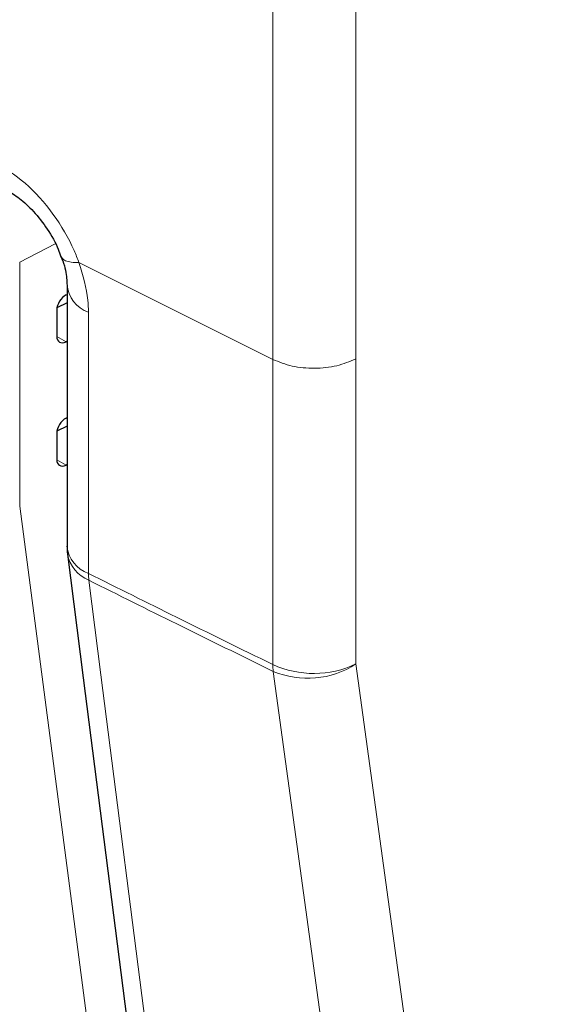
# Paper-space layout 'Blatt2' of a CAD drawing. Header units: millimetres. Extents: x 5 to 418, y 2 to 292.
# Tile 39 of 71: x 141 to 146, y 150 to 160. Entities that reach past the tile are written whole.
import ezdxf

# ---------------------------------------------------------------- set-up
doc = ezdxf.new("R2010")
doc.units = ezdxf.units.MM

psp = doc.layouts.new('Blatt2')

# ---------------------------------------------------------------- linework, layer by layer
at = {"color": 7, "linetype": 'Continuous', "lineweight": 18}
for p, q in [((143.4628, 156.4018), (143.4628, 172.3997)), ((144.288, 172.4054), (144.288, 156.4075)), ((141.3024, 157.5514), (140.949, 157.3677)), ((140.949, 157.3677), (140.949, 154.9452)), ((143.4629, 156.4018), (141.5376, 157.3651)), ((141.6323, 156.8711), (141.6323, 156.3608)), ((141.3176, 156.6303), (141.409, 156.5775)), ((143.4628, 153.3693), (143.4628, 156.4017)), ((144.2879, 156.4075), (144.2879, 153.375)), ((141.6323, 156.3608), (141.6323, 154.2749)), ((141.3176, 155.4054), (141.409, 155.3527))]:
    psp.add_line(p, q, dxfattribs=at)
at = {"color": 7, "linetype": 'Continuous', "lineweight": 25}
for p, q in [((141.4188, 157.1427), (141.4188, 154.5464)), ((141.409, 157.0438), (141.4188, 157.049)), ((141.3176, 156.8942), (141.3176, 156.632)), ((141.4188, 156.964), (141.3193, 156.9142)), ((141.4188, 156.5824), (141.409, 156.5775)), ((141.409, 155.8189), (141.4188, 155.8242)), ((141.4188, 155.7392), (141.3193, 155.6894)), ((141.3176, 155.6694), (141.3176, 155.4072)), ((141.4188, 155.3576), (141.409, 155.3527))]:
    psp.add_line(p, q, dxfattribs=at)
at = {"color": 7, "linetype": 'Continuous', "lineweight": 18, "flags": 128}
for points in [[(140.949, 154.9452), (141.8342, 148.1801), (142.7188, 141.4199)], [(141.6365, 154.207), (141.7563, 153.2677), (142.2355, 149.5105), (142.7146, 145.7533), (143.347, 140.7946)], [(144.2879, 153.375), (144.7564, 149.9466), (145.2249, 146.5182), (146.1294, 139.9002)], [(145.3087, 139.8265), (145.1797, 140.7703), (144.6638, 144.5453), (144.1478, 148.3204), (143.467, 153.3014)]]:
    psp.add_lwpolyline(points, dxfattribs=at)
at = {"color": 7, "linetype": 'Continuous', "lineweight": 25, "flags": 128}
psp.add_lwpolyline([(141.4238, 154.4673), (141.5805, 153.2385), (143.1344, 141.055)], dxfattribs=at)
at = {"color": 7, "linetype": 'Continuous', "lineweight": 18}
for centre, radius, start, end in [((141.7336, 157.1699), 0.3155, 183.9685, 251.26509), ((141.735, 154.5753), 0.3176, 185.25435, 251.12341), ((141.7703, 154.5333), 0.3527, 190.77894, 247.70994), ((142.1964, 154.2759), 0.5641, 180.10558, 187.01779), ((143.8692, 154.2595), 0.9786, 245.46457, 295.33204), ((144.0333, 153.3707), 0.5705, 180.1473, 186.97665), ((143.8079, 154.1138), 0.881, 247.23281, 303.00989)]:
    psp.add_arc(centre, radius, start, end, dxfattribs=at)
at = {"color": 7, "linetype": 'Continuous', "lineweight": 25}
psp.add_arc((142.0438, 154.5464), 0.625, 180, 187.26808, dxfattribs=at)
for centre, start_param, end_param in [((141.4106, 156.9425), 0.83184, 2.385183), ((141.4106, 156.6804), 2.385183, 3.938526), ((141.4106, 155.7177), 0.83184, 2.385183), ((141.4106, 155.4556), 2.385183, 3.938526)]:
    psp.add_ellipse(centre, major_axis=(0.0677, 0.1052), ratio=0.606761, start_param=start_param, end_param=end_param, dxfattribs=at)
at = {"color": 7, "linetype": 'Continuous', "lineweight": 18}
for points, knots in [([(140.6906, 158.3709), (140.7965, 158.3055), (141.0082, 158.1748), (141.2896, 157.8552), (141.4574, 157.5705), (141.5222, 157.4046), (141.5376, 157.3651)], [0, 0, 0, 0, 0.302077, 0.603996, 0.905724, 1, 1, 1, 1]), ([(141.5376, 157.3651), (141.5108, 157.3655), (141.4573, 157.3663), (141.4023, 157.3818), (141.3697, 157.4014), (141.3658, 157.4194), (141.3644, 157.4256)], [0, 0, 0, 0, 0.283141, 0.566289, 0.849432, 1, 1, 1, 1]), ([(141.5375, 157.365), (141.5757, 157.2376), (141.6271, 157.0667), (141.6312, 156.9109), (141.6323, 156.8711)], [0, 0, 0, 0, 0.745217, 1, 1, 1, 1]), ([(143.4628, 156.4018), (143.525, 156.377), (143.6494, 156.3274), (143.8774, 156.3078), (144.1045, 156.3305), (144.2268, 156.3818), (144.288, 156.4075)], [0, 0, 0, 0, 0.249998, 0.500001, 0.750001, 1, 1, 1, 1]), ([(141.6323, 154.2749), (141.9229, 154.1299), (142.5311, 153.8266), (143.1432, 153.5261), (143.4628, 153.3693)], [0, 0, 0, 0, 0.4778745, 1, 1, 1, 1]), ([(143.467, 153.3014), (143.1474, 153.4583), (142.5354, 153.7587), (141.9272, 154.062), (141.6365, 154.207)], [0, 0, 0, 0, 0.5221255, 1, 1, 1, 1])]:
    psp.add_open_spline(points, degree=3, knots=knots, dxfattribs=at)
at = {"color": 7, "linetype": 'Continuous', "lineweight": 25}
for points, knots in [([(140.8205, 158.0836), (140.8614, 158.0599), (140.9439, 158.0124), (141.0921, 157.8747), (141.2268, 157.7002), (141.3213, 157.5368), (141.3495, 157.4479), (141.3573, 157.4232)], [0, 0, 0, 0, 0.2161521, 0.4346242, 0.6695567, 0.908163, 1, 1, 1, 1]), ([(141.3587, 157.4224), (141.3647, 157.4086), (141.3991, 157.3306), (141.4169, 157.223), (141.4159, 157.1679), (141.4156, 157.149)], [0, 0, 0, 0, 0.123331, 0.699207, 1, 1, 1, 1])]:
    psp.add_open_spline(points, degree=3, knots=knots, dxfattribs=at)

doc.saveas('drawing.dxf')
